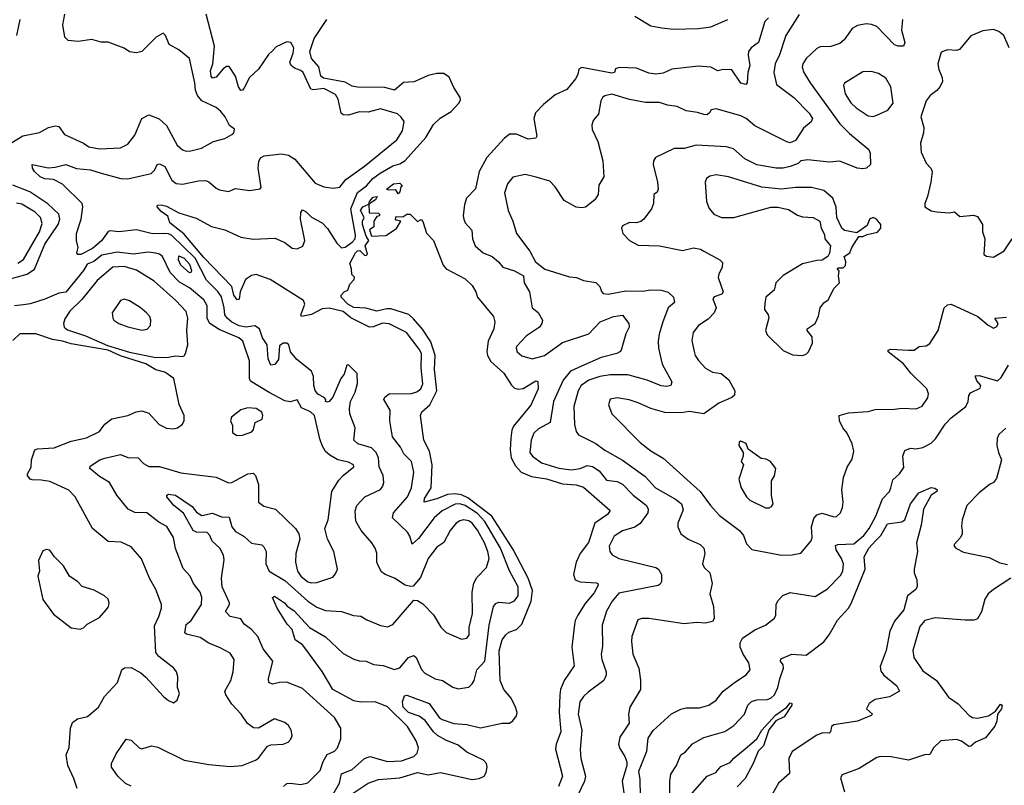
# Model space of a CAD drawing. Extents: x 2199565 to 2323334, y 894172 to 1018966.
# Tile 199 of 256: x 2252094 to 2257666, y 958302 to 962634. Entities that reach past the tile are written whole.
import ezdxf

# ---------------------------------------------------------------- set-up
doc = ezdxf.new("R2010")
doc.units = 0

msp = doc.modelspace()

# ---------------------------------------------------------------- linework, layer by layer
at = {"layer": '0CON10XD'}
for points in [[(2253587.3, 958295), (2253605, 958312.5), (2253625, 958315.5), (2253685, 958307.8), (2253725, 958315.8), (2253793.6, 958386.4), (2253812.1, 958437.9), (2253834.1, 958475.9), (2253875, 958495.7), (2253893.1, 958515), (2253911.9, 958565), (2253911.9, 958625), (2253875, 958685.7), (2253695, 958851.1), (2253605, 958886.9), (2253565, 958883.5), (2253525, 958875.4), (2253504.4, 958885), (2253500.9, 958905), (2253526.2, 959005), (2253472, 959075), (2253442, 959145), (2253405, 959184.6), (2253364.3, 959214.3), (2253345, 959244.4), (2253285, 959256.9), (2253257.9, 959285), (2253281.8, 959325), (2253281.5, 959335), (2253240.4, 959425), (2253236.7, 959475), (2253251.7, 959578.3), (2253246.2, 959605), (2253226, 959645), (2253183.7, 959683.7), (2253170.4, 959715), (2253155, 959732.3), (2253095, 959735.6), (2253074.8, 959744.8), (2253021.4, 959841.4), (2252965.9, 959885), (2252926.5, 959935), (2252925.8, 959945), (2252935, 959948.9), (2252975, 959944.7), (2253070.2, 959880.2), (2253095, 959847.3), (2253125, 959830), (2253185, 959843.1), (2253235, 959822.5), (2253279.1, 959819.1), (2253294, 959765), (2253315, 959737.7), (2253365, 959710), (2253405, 959673.5), (2253465, 959662.9), (2253475, 959651.4), (2253488.5, 959625), (2253486.6, 959555), (2253505, 959513.8), (2253595, 959460.6), (2253725, 959344.7), (2253775, 959311.1), (2253825, 959292.5), (2253915, 959285.4), (2253982.4, 959262.4), (2254025, 959259.5), (2254058.2, 959238.2), (2254135, 959207.1), (2254175, 959199.2), (2254205, 959212.5), (2254325, 959350), (2254345, 959347.5), (2254375, 959328.9), (2254436.5, 959266.5), (2254477.8, 959197.8), (2254506.8, 959166.8), (2254595, 959130), (2254625, 959134.5), (2254638.3, 959151.7), (2254638.5, 959195), (2254655.8, 959275), (2254654.7, 959395.3), (2254664.7, 959445.3), (2254680.9, 959479.1), (2254735, 959535.7), (2254751.2, 959585), (2254743.9, 959625), (2254724.8, 959675), (2254685, 959745.3), (2254653.9, 959785), (2254635, 959798.1), (2254605, 959804.1), (2254585, 959799.6), (2254563.6, 959785), (2254530.4, 959745), (2254495, 959677.1), (2254455, 959649.1), (2254404.8, 959585.2), (2254362.6, 959477.4), (2254320.3, 959429.7), (2254305, 959427.1), (2254275, 959435.6), (2254215, 959474.2), (2254162.5, 959495), (2254141.2, 959511.2), (2254125, 959542.5), (2254115.7, 959565.7), (2254115.8, 959615.8), (2254106, 959645), (2254087.5, 959675), (2254026.2, 959745), (2253996.9, 959796.9), (2253991.8, 959855), (2254001.1, 959885), (2254047.5, 959935), (2254135, 959976.9), (2254149.5, 959995), (2254155.4, 960015.4), (2254150.4, 960055), (2254127.5, 960105), (2254124.7, 960155), (2254111.1, 960185), (2254085, 960211.3), (2254008, 960235), (2253985.5, 960255.5), (2253991.4, 960325), (2253961.9, 960405), (2253959.5, 960435), (2253966, 960475), (2253993.1, 960526.9), (2254005.6, 960575.6), (2254003.2, 960633.2), (2253955, 960682), (2253945, 960680), (2253930.8, 960629.2), (2253911, 960605), (2253865, 960499.6), (2253845, 960474.4), (2253835, 960470.8), (2253823.8, 960475), (2253825.8, 960485), (2253816.7, 960496.7), (2253781.9, 960515), (2253765, 960535.7), (2253757.7, 960565), (2253756.2, 960615), (2253745, 960646.4), (2253662.6, 960712.6), (2253625.5, 960755.5), (2253616.7, 960795), (2253606, 960805), (2253585, 960803.3), (2253565, 960789.5), (2253557.7, 960712.3), (2253537.2, 960682.8), (2253515, 960680), (2253499.2, 960715), (2253493.9, 960795), (2253468.7, 960835), (2253450.9, 960885), (2253425, 960901.9), (2253375.6, 960894.4), (2253335, 960902.2), (2253293.4, 960923.4), (2253267.8, 960945), (2253254.1, 960965), (2253250.7, 961005), (2253235, 961066.6), (2253215.7, 961095.7), (2253150, 961160), (2253086.6, 961285), (2252955, 961413), (2252935, 961423.6), (2252914.5, 961425.5), (2252845, 961422.6), (2252754.6, 961445.4), (2252655, 961434.6), (2252605, 961440), (2252594.8, 961435.2), (2252555.9, 961384.1), (2252505, 961340.2), (2252438.8, 961305), (2252422, 961305), (2252417.1, 961315), (2252424.3, 961345), (2252414.6, 961385), (2252415.6, 961425), (2252442.2, 961505), (2252451.5, 961575), (2252446.9, 961595), (2252335, 961703.1), (2252285, 961730.4), (2252235, 961733.3), (2252208.6, 961745), (2252176.7, 961775), (2252165.7, 961795), (2252164, 961815), (2252255, 961796.8), (2252295, 961799.6), (2252355, 961815.9), (2252415, 961791.8), (2252495, 961785.2), (2252555.6, 961765.6), (2252665.8, 961735), (2252705.6, 961734.4), (2252838, 961765), (2252858.5, 961785), (2252872.5, 961815), (2252885, 961818.1), (2252915, 961804.4), (2252955, 961726), (2252978.3, 961708.3), (2253015, 961704.5), (2253105, 961723.5), (2253145, 961724.5), (2253165, 961717.5), (2253205, 961680.6), (2253225, 961672.7), (2253275, 961663.3), (2253315, 961679.2), (2253395, 961668.8), (2253455, 961677.5), (2253460, 961685), (2253442.8, 961795), (2253447.1, 961832.9), (2253456.7, 961853.3), (2253476.7, 961863.3), (2253575, 961876.2), (2253615, 961868.9), (2253651.1, 961845), (2253765, 961709.6), (2253815, 961689.5), (2253870.3, 961680.3), (2253905, 961687.5), (2253939.8, 961730.2), (2254045, 961806.2), (2254227.8, 961955), (2254260, 962005), (2254268.9, 962058.9), (2254253.4, 962083.4), (2254231.1, 962101.1), (2254135, 962129.3), (2254065, 962110.8), (2254015, 962113.5), (2253955, 962093.6), (2253925, 962095.7), (2253913.1, 962105), (2253896.9, 962185), (2253881.9, 962211.9), (2253815, 962246.1), (2253757.1, 962237.1), (2253741.3, 962241.3), (2253697.5, 962335), (2253685, 962347.5), (2253649.7, 962359.7), (2253630, 962375), (2253622.9, 962395), (2253640.9, 962445), (2253644.5, 962474.5), (2253628, 962505), (2253605, 962508.6), (2253545, 962480.8), (2253525, 962459.2), (2253501.8, 962438.2), (2253445, 962354.3), (2253393.4, 962306.6), (2253362.1, 962245), (2253355, 962235.6), (2253345, 962234.6), (2253332.3, 962255), (2253315, 962315.6), (2253280, 962370), (2253265, 962370), (2253245, 962356.1), (2253205, 962308.8), (2253185, 962304.2), (2253176.5, 962315), (2253173.2, 962345), (2253187.1, 962385), (2253195.7, 962485), (2253148.6, 962665)], [(2253122.8, 961907.2), (2253191.2, 961945), (2253255, 961961.9), (2253295, 961984.2), (2253305.6, 961995), (2253310, 962015), (2253281.2, 962035), (2253256.2, 962085), (2253232.5, 962115), (2253205, 962137.1), (2253125, 962175.4), (2253100, 962205), (2253087.8, 962235), (2253085, 962276.7), (2253053.8, 962415), (2252995, 962464.4), (2252940, 962495), (2252918, 962545), (2252905, 962558), (2252866.2, 962535), (2252785.8, 962455), (2252755, 962446.2), (2252715, 962453.2), (2252685, 962472.9), (2252595, 962508.1), (2252555, 962508.1), (2252501.7, 962521.7), (2252425, 962511.5), (2252367.5, 962517.5), (2252349.2, 962535), (2252338.2, 962605), (2252348.2, 962665)], [(2256505.4, 962664.6), (2256429.1, 962545), (2256394.6, 962435), (2256369.6, 962385), (2256361.2, 962335), (2256377.8, 962267.8), (2256474.5, 962195), (2256562.5, 962105), (2256580, 962075), (2256573.2, 962056.8), (2256529.2, 962020.8), (2256485, 961950.8), (2256455, 961938), (2256435, 961943.9), (2256253.9, 962033.9), (2256205, 962074.6), (2256175, 962090.4), (2256035, 962130.4), (2256006.7, 962125), (2255998.3, 962108.3), (2255985, 962096), (2255965, 962097.5), (2255929.4, 962109.4), (2255865, 962117.9), (2255815, 962144.2), (2255760.6, 962150.6), (2255715, 962165.4), (2255635, 962165.6), (2255545, 962182.9), (2255445, 962212.5), (2255405.7, 962204.3), (2255392.5, 962195), (2255382.5, 962175), (2255370, 962100), (2255340, 962065), (2255331.7, 962038.3), (2255333.7, 962013.7), (2255365.3, 961945.3), (2255393.5, 961835), (2255400, 961745), (2255371.1, 961698.9), (2255368.2, 961645), (2255348.9, 961615), (2255296.9, 961573.1), (2255275, 961569.2), (2255243.6, 961573.6), (2255175, 961611.4), (2255125, 961688), (2255095, 961721.4), (2255016.2, 961743.8), (2254955, 961759.2), (2254885, 961744), (2254853.6, 961706.4), (2254837.5, 961655), (2254857.5, 961555), (2254883.8, 961495), (2254905, 961423.8), (2254981.8, 961325), (2255012.3, 961265), (2255065, 961222.3), (2255205, 961180.4), (2255245, 961175.6), (2255285, 961158.6), (2255355, 961148), (2255376.7, 961125), (2255386.1, 961096.1), (2255395.9, 961085.9), (2255425, 961081.1), (2255525, 961100.4), (2255621.4, 961098.6), (2255664.1, 961105.9), (2255725, 961104.1), (2255763.2, 961093.2), (2255794.5, 961065), (2255799.5, 961035), (2255763.6, 961005), (2255734.5, 960924.5), (2255712.5, 960855), (2255706.9, 960815), (2255709.6, 960775), (2255730, 960685), (2255784.3, 960585), (2255778.8, 960565), (2255755, 960558.8), (2255725, 960563.4), (2255645.5, 960595.5), (2255535, 960625.9), (2255435.9, 960625.9), (2255376.2, 960615), (2255314.4, 960595.6), (2255272.1, 960565), (2255255.4, 960535), (2255230.8, 960445), (2255233.9, 960343.9), (2255243.3, 960305), (2255255.5, 960285.5), (2255355, 960236), (2255405, 960198.9), (2255505, 960141.6), (2255631.4, 960051.4), (2255655.6, 960025.6), (2255692.5, 959985), (2255805, 959921.2), (2255839.5, 959895), (2255848, 959862), (2255818.6, 959785), (2255819.2, 959765), (2255835.5, 959725.5), (2255878, 959695), (2255945.3, 959665.3), (2255966.7, 959645), (2255972.2, 959615), (2255958.6, 959555), (2255967.5, 959535), (2256000.5, 959505), (2256012.5, 959445), (2256000.6, 959385), (2256020, 959315), (2256024, 959246), (2256015, 959230), (2255975, 959220), (2255925, 959224.3), (2255855, 959215.8), (2255655, 959247.1), (2255615, 959246.5), (2255592.1, 959237.9), (2255557.5, 959145), (2255556.6, 959116.6), (2255564.4, 959045), (2255598.5, 958965), (2255608, 958898), (2255607.1, 958845), (2255546.2, 958745), (2255538.8, 958705), (2255544, 958655), (2255490.6, 958575), (2255483.3, 958535), (2255490.2, 958510.2), (2255519.2, 958465), (2255530, 958435), (2255530, 958415), (2255504.4, 958325), (2255515, 958247.5)], [(2252094.5, 962635), (2252075.6, 962544.4)], [(2254159.9, 962250.1), (2254005, 962252), (2253975, 962259), (2253935, 962280.5), (2253813.9, 962303.9), (2253798.5, 962315), (2253787.6, 962367.6), (2253745.4, 962415), (2253734.9, 962455), (2253761, 962529), (2253831.6, 962635)], [(2256332.7, 962645), (2256310.5, 962625), (2256275.6, 962505), (2256234, 962475), (2256219.2, 962455), (2256215.9, 962434.1), (2256225.7, 962375), (2256215.7, 962335), (2256211.9, 962278.1), (2256203.1, 962266.9), (2256175, 962275.4), (2256125, 962351.1), (2256075, 962352.7), (2256044.5, 962344.5), (2256005, 962365.4), (2255935, 962371.9), (2255785, 962354.6), (2255735, 962331.7), (2255695, 962326.7), (2255655, 962332), (2255585, 962360.8), (2255485.8, 962364.2), (2255465, 962356.7), (2255460, 962335), (2255445, 962331.2), (2255275.3, 962364.7), (2255257.5, 962355), (2255252.1, 962325), (2255239.8, 962300.2), (2255190.7, 962239.3), (2255125, 962210), (2255057.5, 962155), (2255012.6, 962107.4), (2255004.5, 962075.5), (2255021.2, 961975), (2255015, 961963.3), (2254972.1, 961957.9), (2254905, 961986.9), (2254865, 961986.4), (2254835, 961962.5), (2254738.2, 961855), (2254695, 961775.7), (2254673.4, 961676.6), (2254622.9, 961625), (2254610.9, 961589.1), (2254603.1, 961525), (2254606.9, 961505), (2254615.8, 961485), (2254653, 961443), (2254656.7, 961395), (2254671.9, 961355), (2254716, 961315), (2254766.9, 961295), (2254804, 961265), (2254827.5, 961235), (2254895, 961213.3), (2254944.7, 961184.7), (2254948.8, 961145), (2254979.2, 961095), (2254994.3, 961005), (2255028.6, 960978.6), (2255052.5, 960935), (2255049.2, 960915), (2255035.8, 960895), (2254962, 960845), (2254906, 960785), (2254902.9, 960775), (2254909.4, 960755), (2254935, 960733.3), (2254995, 960716.2), (2255064.2, 960735), (2255165, 960808.2), (2255315, 960857.1), (2255379.2, 960925), (2255455, 960955.4), (2255505, 960962.9), (2255540.8, 960915), (2255542.5, 960895), (2255523.6, 960856.4), (2255498, 960765), (2255490, 960755), (2255473.3, 960745), (2255385, 960724), (2255273.8, 960675), (2255211.2, 960645), (2255170.4, 960595), (2255114.6, 960475), (2255095.5, 960355), (2255030.6, 960319.4), (2255004.2, 960295.8), (2254988.7, 960255), (2254981.1, 960185), (2254996.2, 960165), (2255047.5, 960127.5), (2255145, 960096.5), (2255215, 960086.6), (2255265.2, 960094.8), (2255305, 960112.3), (2255335, 960106.6), (2255372.6, 960082.6), (2255415, 960028.9), (2255475, 960022.1), (2255505, 960006.2), (2255565, 959943.9), (2255640.5, 959885), (2255651.5, 959865), (2255648.1, 959845), (2255606.2, 959783.8), (2255575, 959762.9), (2255505, 959741.8), (2255458.7, 959711.3), (2255430, 959655), (2255433.3, 959625), (2255446.2, 959606.2), (2255485.4, 959585.4), (2255695, 959534.4), (2255710, 959525), (2255726.9, 959495), (2255725.8, 959455.8), (2255719.3, 959440.7), (2255707, 959433), (2255485, 959389.1), (2255446.1, 959345), (2255415, 959288.6), (2255390.8, 959209.2), (2255392.2, 959087.8), (2255384.6, 959045), (2255388.5, 959015), (2255413.1, 958945), (2255413.2, 958925), (2255399.1, 958895), (2255310.5, 958829.5), (2255284.5, 958805), (2255264.6, 958775), (2255255.4, 958705), (2255275.4, 958615), (2255265.4, 958505), (2255269.6, 958455), (2255295.5, 958355), (2255290, 958325), (2255247.5, 958235)], [(2257090.4, 962635), (2257084, 962575), (2257103.5, 962505), (2257095, 962484.3), (2257066, 962484), (2257045, 962492.7), (2256945, 962596.1), (2256915, 962607.9), (2256885, 962611.1), (2256835, 962602.2), (2256805, 962584.3), (2256759.4, 962520.6), (2256735, 962498.9), (2256685, 962482.5), (2256625, 962481.8), (2256605, 962471.1), (2256544.5, 962415), (2256526.5, 962385), (2256522.9, 962365), (2256532.3, 962335), (2256567.3, 962277.3), (2256735.9, 962045), (2256790.7, 961990.7), (2256899.7, 961899.7), (2256907, 961877), (2256910, 961815), (2256886.7, 961795), (2256865, 961790), (2256833.6, 961793.6), (2256735, 961834.6), (2256675, 961827.8), (2256555, 961840.9), (2256514.2, 961835.8), (2256500, 961820), (2256455.3, 961804.7), (2256415, 961794.7), (2256375.2, 961795.2), (2256265, 961813.1), (2256197.8, 961847.8), (2256132.9, 961902.9), (2256094.6, 961915.4), (2255922.5, 961925), (2255855, 961906.4), (2255797.5, 961905), (2255692.5, 961855), (2255681.2, 961835), (2255678.8, 961815), (2255704, 961715), (2255708, 961675), (2255701.7, 961658.3), (2255683.3, 961645), (2255680, 961595), (2255670, 961565), (2255626.7, 961505), (2255608.3, 961491.7), (2255585, 961485.8), (2255545, 961487.5), (2255505, 961468.8), (2255500, 961455), (2255507.5, 961425), (2255544.6, 961384.6), (2255595, 961358.6), (2255715, 961355.8), (2255845, 961329.2), (2255907, 961343), (2255946.3, 961336.3), (2255966.2, 961325), (2256055.5, 961275.5), (2256071.2, 961261.2), (2256070, 961235), (2256050, 961195), (2256047.5, 961175), (2256074.3, 961095), (2256067.9, 961082.1), (2256025, 961065.7), (2256017.5, 961055), (2256035.6, 961005), (2256024.4, 960975), (2255990.2, 960939.8), (2255935, 960904.2), (2255904.5, 960865.5), (2255898.8, 960818.8), (2255909.2, 960765), (2255917.1, 960735), (2255935, 960706), (2255975, 960662.5), (2256015, 960640), (2256063, 960633), (2256107, 960597), (2256142, 960535), (2256140, 960510), (2256125, 960496.2), (2256050, 960465), (2255965, 960404.4), (2255885, 960417.5), (2255835, 960410.9), (2255745, 960411.5), (2255665, 960434.6), (2255595, 960467.3), (2255543, 960483), (2255475, 960495.5), (2255435, 960488), (2255427.1, 960455), (2255446, 960405), (2255605, 960243.1), (2255665, 960195.6), (2255735, 960153.1), (2255945.3, 959965.3), (2256004.4, 959885), (2256055, 959830), (2256168.5, 959745), (2256190, 959715), (2256207.9, 959667.9), (2256237, 959637), (2256405, 959605.5), (2256465, 959605.7), (2256515, 959615.7), (2256573.1, 959685), (2256578.2, 959705), (2256574.7, 959765.3), (2256588.3, 959811.7), (2256605, 959833.1), (2256635, 959841.4), (2256695, 959822.9), (2256715, 959822.5), (2256738.8, 959845), (2256751.2, 959875), (2256754.2, 959905), (2256747.5, 959975), (2256755.7, 960045), (2256777.5, 960102.5), (2256805, 960147.5), (2256813.9, 960193.9), (2256806.2, 960235), (2256777.5, 960295), (2256752.9, 960325), (2256732.9, 960365), (2256732.5, 960395), (2256785, 960410), (2256895, 960418.5), (2256935, 960428.5), (2257045, 960430.6), (2257087, 960437), (2257167.4, 960432.6), (2257201.7, 960448.3), (2257234.2, 960495.8), (2257238.3, 960518.3), (2257228.8, 960545), (2257137.5, 960635), (2257095, 960687.5), (2257008.9, 960755), (2257009.2, 960765), (2257025, 960769.4), (2257124.7, 960764.7), (2257155.4, 960764.6), (2257185, 960786), (2257225, 960788.8), (2257245, 960802.5), (2257291.2, 960875), (2257325.9, 961004.1), (2257345, 961022), (2257365, 961024), (2257517.5, 960955), (2257575, 960906), (2257605, 960890), (2257625, 960898), (2257632.5, 960915), (2257613.3, 960945), (2257679.6, 960950.4)], [(2255574.4, 962654.4), (2255665, 962600), (2255728.3, 962588.3), (2255795, 962581.2), (2255935, 962584.2), (2256005, 962593.8), (2256102.1, 962635)], [(2257693.6, 962475), (2257664.6, 962544.6), (2257635, 962568.6), (2257605, 962579.4), (2257545, 962571.9), (2257477.2, 962542.8), (2257413.3, 962465), (2257395, 962460.6), (2257345, 962464.3), (2257309.7, 962450.3), (2257290, 962385), (2257295, 962353.3), (2257315, 962306.7), (2257317.1, 962285), (2257303.2, 962256.8), (2257285, 962234.3), (2257246, 962205), (2257223.8, 962175), (2257193.8, 962085), (2257210.6, 962025), (2257208.9, 961995), (2257191.4, 961935), (2257195.7, 961885), (2257223.6, 961823.6), (2257251.2, 961795), (2257258, 961775), (2257251.4, 961715), (2257232.5, 961635), (2257216.2, 961595), (2257217.5, 961575), (2257252.5, 961552.5), (2257283.6, 961546.4), (2257355, 961542), (2257385, 961547.5), (2257415, 961520), (2257492, 961528), (2257515, 961520), (2257543.3, 961475), (2257543.9, 961433.9), (2257556.7, 961395), (2257550, 961305), (2257565, 961296), (2257605, 961290), (2257665, 961327.5), (2257710, 961395)], [(2253868.3, 958251.7), (2253903.8, 958315), (2253915, 958366.7), (2253975, 958392.2), (2254045, 958454.6), (2254075, 958464.7), (2254175, 958437), (2254255, 958441.1), (2254324.3, 958465), (2254342.9, 958485), (2254350, 958515), (2254338.5, 958555), (2254288.4, 958635), (2254175, 958745.6), (2254105, 958774.8), (2254025, 958773.4), (2253985, 958780.3), (2253866.1, 958845), (2253805.6, 958945.6), (2253713.4, 959073.4), (2253695, 959097.8), (2253652.9, 959125), (2253635, 959183.8), (2253607.5, 959215), (2253550, 959305), (2253524.5, 959365), (2253535, 959372.9), (2253592.9, 959335), (2253606.8, 959316.8), (2253645, 959290.9), (2253734.6, 959195), (2253825, 959143.1), (2253925, 959048.5), (2253985, 959016.2), (2254015, 959006.2), (2254055, 959004), (2254096.4, 958986.4), (2254151, 958981), (2254215, 958958.2), (2254245, 958966.7), (2254295, 959025.5), (2254325, 959036.5), (2254337.5, 959025), (2254367.4, 958957.4), (2254386.7, 958936.7), (2254445, 958905.8), (2254486.2, 958895), (2254545, 958856.9), (2254575, 958848.6), (2254598.6, 958851.4), (2254635, 958857.5), (2254653.7, 958876.3), (2254665.6, 958895), (2254680.5, 958955), (2254726, 959005), (2254751.7, 959208.3), (2254776.2, 959315), (2254788.9, 959331.1), (2254805, 959338.8), (2254865, 959333.8), (2254895, 959347.1), (2254915.3, 959375), (2254915.2, 959425.2), (2254866.2, 959516.2), (2254814.1, 959645), (2254726.7, 959795), (2254685, 959839.6), (2254615, 959886.1), (2254585, 959895.8), (2254557.7, 959892.3), (2254485.4, 959855), (2254440.4, 959815), (2254350.6, 959699.4), (2254315, 959666.2), (2254301.6, 959711.6), (2254287.8, 959735), (2254203.1, 959815), (2254209.4, 959845), (2254289.2, 959935), (2254310.7, 959985), (2254324.6, 960075), (2254311.5, 960135), (2254267.7, 960177.7), (2254248.2, 960215), (2254203.6, 960275), (2254188.5, 960365), (2254189.6, 960425), (2254155.5, 960485), (2254160.4, 960499.6), (2254185, 960517.1), (2254311, 960519), (2254341.5, 960528.5), (2254363.9, 960546.1), (2254374.7, 960575), (2254366.1, 960665), (2254367.1, 960745), (2254355, 960770.5), (2254282.7, 960865), (2254185, 960914), (2254146.7, 960916.7), (2254095, 960896), (2254074.1, 960894.1), (2253967.8, 960947.8), (2253925, 960983.7), (2253845, 961003), (2253805, 960998.1), (2253745, 960965.5), (2253688.8, 960955), (2253684.8, 960965), (2253708.1, 961025), (2253699.1, 961045), (2253510.6, 961165), (2253431.9, 961191.9), (2253405, 961187), (2253372.3, 961165), (2253341.1, 961095), (2253335.9, 961054.1), (2253325, 961050), (2253305.9, 961075), (2253295.2, 961125.2), (2253135, 961289), (2253022.8, 961422.8), (2252989.5, 961449.5), (2252942.9, 961485), (2252932.3, 961522.3), (2252895, 961549.4), (2252872, 961575), (2252874.4, 961585.6), (2252895, 961586.4), (2252925, 961579.5), (2252995, 961541.5), (2253091.6, 961511.6), (2253179.4, 961465), (2253255, 961444.8), (2253345.4, 961404.6), (2253415, 961392.9), (2253537.4, 961397.4), (2253595, 961372.9), (2253635, 961341.9), (2253665, 961338.6), (2253696, 961354), (2253706.9, 961385), (2253683.6, 961505), (2253685.5, 961544.5), (2253695, 961558), (2253715, 961547.3), (2253745, 961517.5), (2253805, 961484.2), (2253835, 961452.5), (2253889.1, 961369.1), (2253915, 961343.1), (2253935, 961346.9), (2253974.9, 961375.1), (2253991.7, 961395), (2253994.2, 961415), (2253967.6, 961565), (2254005, 961656.5), (2254057.1, 961695), (2254092.9, 961735), (2254133.3, 961766.7), (2254205, 961807.5), (2254245, 961818.1), (2254275, 961837.2), (2254392.9, 961967.1), (2254435, 962041.1), (2254473.5, 962076.5), (2254535, 962114.5), (2254580.5, 962165), (2254588.2, 962181.8), (2254587.1, 962195), (2254551.2, 962251.2), (2254525, 962310), (2254495, 962330.6), (2254455, 962329.8), (2254405, 962319), (2254326.4, 962283.6), (2254265, 962279), (2254215, 962236.1), (2254159.9, 962250.1)], [(2256925, 962086.4), (2256945, 962093.5), (2257006.8, 962123.2), (2257037.7, 962162.3), (2257024.1, 962254.1), (2256995, 962303.8), (2256955, 962330), (2256915, 962340.8), (2256865, 962340), (2256761.2, 962275), (2256756.2, 962263.8), (2256765.6, 962215), (2256797.3, 962165), (2256827.1, 962135), (2256895, 962090.5), (2256925, 962086.4)], [(2252044, 961936), (2252111.8, 961978.2), (2252205, 961995.6), (2252256.2, 962025), (2252295, 962034.4), (2252315, 962030), (2252348, 961985), (2252455, 961935.6), (2252485.4, 961915.4), (2252545, 961903.3), (2252665, 961908.6), (2252705, 961930.8), (2252745, 961982), (2252784.7, 962075.3), (2252825, 962095.6), (2252883.1, 962073.1), (2252925.3, 962035.3), (2252984.2, 961924.2), (2253015, 961897.5), (2253035, 961890.4), (2253062.4, 961892.4), (2253122.8, 961907.2)], [(2256525, 960734.3), (2256545, 960742), (2256557.5, 960755), (2256580, 960805), (2256579.5, 960839.5), (2256551.2, 960875), (2256550, 960885), (2256596, 960915), (2256613.9, 960956.1), (2256623.8, 961005), (2256645, 961032), (2256670.3, 961049.7), (2256704, 961115), (2256733.3, 961145), (2256727.5, 961185), (2256731.7, 961211.7), (2256722.5, 961225), (2256725, 961230), (2256755, 961230), (2256767, 961243), (2256770, 961265), (2256760, 961295), (2256792.5, 961315), (2256803.3, 961345), (2256842.5, 961407.5), (2256865, 961407.5), (2256890.7, 961419.3), (2256948.3, 961431.7), (2256967.5, 961455), (2256966.7, 961475), (2256943.3, 961505), (2256924.2, 961515.8), (2256903.3, 961505), (2256889.3, 961470.7), (2256831.7, 961428.3), (2256761.2, 961441.2), (2256746.2, 961455), (2256718.8, 961515), (2256714.2, 961574.2), (2256695.6, 961625), (2256645, 961668.5), (2256575, 961684.7), (2256485, 961685.3), (2256405, 961676.5), (2256295, 961686.1), (2256105, 961745.4), (2256035, 961757.1), (2256000.2, 961749.8), (2255980.8, 961735), (2255973.1, 961715), (2255981.8, 961605), (2255996.8, 961566.8), (2256022.5, 961535), (2256065, 961514.4), (2256135, 961514.4), (2256345, 961572.9), (2256385, 961572.9), (2256445, 961560.8), (2256495, 961529.2), (2256525, 961519.2), (2256585, 961516), (2256622.5, 961495), (2256630, 961455), (2256649.3, 961419.3), (2256650, 961395), (2256682.5, 961355), (2256676.4, 961313.6), (2256667.5, 961295), (2256636.1, 961273.9), (2256605, 961272.5), (2256525, 961254), (2256415, 961187.5), (2256374.2, 961145.8), (2256363.3, 961105), (2256316.2, 961065), (2256311.4, 961031.4), (2256309.4, 960995), (2256330, 960965), (2256333, 960947), (2256314.2, 960875), (2256325, 960851.2), (2256415, 960762), (2256467.3, 960737.3), (2256525, 960734.3)], [(2252026.5, 961165), (2252135.8, 961194.2), (2252176.5, 961223.5), (2252235, 961363.8), (2252310.8, 961475), (2252320, 961505), (2252315.4, 961535), (2252253.2, 961593.2), (2252150.6, 961660.6), (2252055, 961698.8)], [(2254235, 961650), (2254221.7, 961671.7), (2254185, 961670), (2254170, 961675), (2254210, 961705), (2254245, 961710), (2254260, 961695), (2254251.7, 961688.3), (2254245, 961660), (2254235, 961650)], [(2253975.7, 958255), (2254065.4, 958314.6), (2254125, 958336.2), (2254245, 958344), (2254345, 958374.4), (2254405, 958361.2), (2254475, 958375.3), (2254655, 958335.9), (2254695, 958340.7), (2254721.8, 958355), (2254734.1, 958375), (2254740.2, 958405), (2254735.3, 958425), (2254718.7, 958445), (2254625, 958490.6), (2254575, 958530.4), (2254505, 958557.8), (2254457.5, 958585), (2254435.4, 958605), (2254389.4, 958669.4), (2254355, 958694), (2254293.8, 958715), (2254264.6, 958745), (2254260, 958775), (2254271.4, 958808.6), (2254285, 958811.9), (2254411.5, 958765), (2254467, 958687), (2254485, 958674.6), (2254551.6, 958651.6), (2254625, 958646.6), (2254702, 958628), (2254825, 958654.3), (2254865, 958654.2), (2254885, 958667.5), (2254906.1, 958695), (2254909.4, 958715), (2254900.5, 958745), (2254875, 958795.3), (2254834.5, 958844.5), (2254812.7, 958895), (2254806.7, 959063.3), (2254824.8, 959125), (2254845, 959154.5), (2254861.9, 959168.1), (2254905, 959183.8), (2254935, 959214.6), (2254989.4, 959345), (2254996.2, 959405), (2254971.1, 959475), (2254887.5, 959637.5), (2254816.3, 959746.3), (2254765.6, 959825.6), (2254629.5, 959929.5), (2254595, 959946.8), (2254558.2, 959951.8), (2254515, 959948.5), (2254455, 959923.3), (2254383.8, 959905), (2254385.6, 959925), (2254422.8, 959985), (2254427.7, 960115), (2254413, 960193), (2254381.8, 960255), (2254361.5, 960395), (2254370, 960415), (2254414.8, 960455), (2254454.8, 960535), (2254442.3, 960655), (2254444.5, 960735), (2254421, 960811), (2254373.1, 960883.1), (2254322.8, 960942.8), (2254297, 960967), (2254195, 960998.9), (2254170.9, 960999.1), (2254115, 960985.8), (2254052, 961002), (2253985, 961006.9), (2253950, 961025), (2253913.8, 961065), (2253912.5, 961075), (2253930, 961095), (2253950, 961105), (2253961.7, 961138.3), (2253987.5, 961165), (2253988.3, 961178.3), (2253973, 961193), (2253972.5, 961225), (2253962.5, 961255), (2253993.3, 961315), (2254005, 961327.3), (2254018.8, 961328.8), (2254045, 961302.5), (2254055, 961300), (2254061.7, 961308.3), (2254049.2, 961355), (2254070, 961385), (2254055, 961410), (2254033.6, 961476.4), (2254034.3, 961495), (2254043.8, 961515), (2254023.3, 961555), (2254035, 961575.7), (2254070, 961590), (2254073.3, 961605), (2254095, 961630), (2254117.5, 961635), (2254107.5, 961615), (2254070, 961590), (2254071.7, 961541.7), (2254125, 961540), (2254130, 961535), (2254130, 961525), (2254115, 961520), (2254097.5, 961495), (2254097.5, 961462.5), (2254073.3, 961445), (2254085, 961410), (2254165, 961413.3), (2254226.1, 961453.9), (2254250, 961495), (2254225, 961500), (2254220, 961505), (2254225, 961520), (2254261.7, 961518.3), (2254285, 961533.3), (2254303.6, 961533.6), (2254325, 961513.3), (2254345, 961493.3), (2254365, 961503.8), (2254375, 961493.3), (2254396.4, 961426.4), (2254436.2, 961385), (2254490, 961245), (2254507.5, 961225), (2254615, 961168.6), (2254655, 961130), (2254675.8, 961095), (2254684.6, 961064.6), (2254776.2, 960955), (2254782, 960925), (2254778.1, 960885), (2254745.4, 960814.6), (2254738, 960758), (2254741.8, 960735), (2254760.3, 960700.3), (2254834.1, 960635), (2254876.8, 960566.8), (2254895, 960550), (2254915, 960544), (2254942.7, 960547.3), (2255015, 960591.2), (2255026.7, 960586.7), (2255027.5, 960545), (2254986.2, 960453.8), (2254889.1, 960335), (2254878.8, 960311.2), (2254873.3, 960266.7), (2254870.5, 960200.5), (2254875.8, 960155), (2254899.2, 960109.2), (2254932.2, 960075), (2254990.7, 960050.7), (2255075, 960036.8), (2255165, 960009), (2255242.3, 960002.3), (2255285, 959988.7), (2255435, 959857.5), (2255420.6, 959835), (2255349.4, 959785), (2255312.9, 959677.1), (2255265, 959614.4), (2255242.7, 959565), (2255229, 959495), (2255237.1, 959465), (2255265, 959453.5), (2255357.6, 959447.6), (2255366, 959445), (2255367.1, 959435), (2255345, 959390.6), (2255295, 959330.5), (2255252.7, 959265), (2255236.9, 959235), (2255233.3, 959213.3), (2255218.2, 959085), (2255231.7, 958978.3), (2255175.9, 958895), (2255155.3, 958845), (2255150.2, 958815), (2255147.8, 958715), (2255157.3, 958605), (2255130.6, 958535), (2255126.7, 958506.7), (2255166.6, 958355), (2255142.4, 958295)], [(2252083, 961257), (2252115, 961277.7), (2252205, 961433.8), (2252221.2, 961481.2), (2252211.5, 961515), (2252180.6, 961545), (2252105, 961591.2), (2252075, 961597.1)], [(2252725, 958297.3), (2252692, 958312), (2252649.4, 958355), (2252613.8, 958405), (2252613.3, 958425), (2252639.1, 958480.9), (2252696.1, 958563.9), (2252725, 958558.8), (2252770, 958515), (2252785, 958508), (2252840, 958525), (2252875, 958518.1), (2253025, 958445.6), (2253165, 958420), (2253285, 958408.6), (2253352.5, 958415), (2253427.5, 958445), (2253445, 958456.2), (2253495.4, 958524.6), (2253515, 958532.2), (2253585, 958534.4), (2253613, 958547), (2253627.3, 958562.7), (2253636, 958585), (2253630.8, 958615), (2253615, 958641.2), (2253595, 958657.5), (2253535, 958678.8), (2253445, 958625.8), (2253416.8, 958626.8), (2253382.2, 958652.2), (2253347.1, 958705), (2253295, 958762.5), (2253260.9, 958815), (2253254.4, 958835), (2253287.8, 958895), (2253301.4, 958945), (2253308, 959015), (2253285, 959050), (2253228.8, 959081.2), (2253165, 959107.1), (2253115, 959138.5), (2253037.5, 959157.5), (2253028.6, 959165), (2253035, 959211.5), (2253064.6, 959235), (2253122.9, 959325), (2253123.9, 959365), (2253114.6, 959395), (2253076.5, 959445), (2253058.6, 959485), (2253019.3, 959529.3), (2252975, 959643.3), (2252963.5, 959705), (2252926.9, 959766.9), (2252880.7, 959790.7), (2252813.8, 959843.8), (2252745.4, 959845.4), (2252707.5, 959865), (2252644, 959945), (2252601.4, 960015), (2252545, 960049.6), (2252490, 960095), (2252492.6, 960107.4), (2252546.5, 960143.5), (2252575, 960154.1), (2252664.3, 960174.3), (2252705, 960157.1), (2252765, 960154.5), (2252795, 960123.3), (2252825, 960106.7), (2252885, 960106.5), (2253005, 960070), (2253205, 960045.6), (2253275, 960014.5), (2253295, 960016.4), (2253385, 960065.3), (2253415, 960068.9), (2253427.8, 960055), (2253445.6, 960005), (2253444.4, 959904.4), (2253475, 959881.4), (2253540.8, 959865), (2253655, 959756), (2253674.3, 959725), (2253679.4, 959695), (2253656.7, 959615), (2253655.4, 959565), (2253665.3, 959515), (2253685, 959486.1), (2253725, 959454.1), (2253745, 959447.8), (2253775, 959449.4), (2253865, 959481.1), (2253881.7, 959498.3), (2253893.1, 959525), (2253871.5, 959625), (2253835.7, 959695), (2253820.8, 959755), (2253839.6, 959805), (2253860.8, 959965), (2253900.8, 960029.2), (2253924.1, 960055.9), (2253985, 960103.8), (2253983.3, 960115), (2253955, 960130.6), (2253895, 960144.5), (2253849.6, 960169.6), (2253825, 960191.1), (2253805.5, 960225), (2253793, 960263), (2253762.7, 960395), (2253740, 960415), (2253688.6, 960438.6), (2253665, 960484.3), (2253625, 960472), (2253595, 960478.5), (2253505.4, 960525), (2253399.9, 960589.9), (2253394.1, 960605), (2253394, 960705), (2253366.4, 960786.4), (2253356.8, 960815), (2253334.4, 960834.4), (2253222.2, 960882.2), (2253170.6, 960915), (2253154.7, 960944.7), (2253153.9, 961015), (2253135, 961049.7), (2253055, 961116.8), (2252998.8, 961148.8), (2252945.6, 961205), (2252901.5, 961295), (2252885, 961308.3), (2252865, 961314.1), (2252820.9, 961319.1), (2252738, 961308), (2252645, 961319), (2252557.6, 961302.4), (2252513.1, 961266.9), (2252475, 961250.4), (2252455.3, 961214.7), (2252355, 961092.5), (2252315, 961086.2), (2252236.6, 961053.4), (2252153.4, 961026.6), (2252115, 961020.7), (2252065, 961014.7)], [(2253055, 961202.5), (2253005.5, 961245), (2252992.2, 961275), (2252995, 961298.5), (2253025, 961285.3), (2253055, 961250.5), (2253065.3, 961214.7), (2253064.2, 961205.8), (2253055, 961202.5)], [(2252865, 960723.9), (2252935, 960724.6), (2252975, 960732.5), (2253015, 960729.2), (2253025, 960732.5), (2253031.4, 960745), (2253045.4, 960795), (2253039.3, 960875), (2253045.9, 960945), (2253035, 960982.5), (2252977.5, 961045), (2252855, 961155.6), (2252755, 961217.9), (2252685, 961237.5), (2252621.1, 961235), (2252531.9, 961158.1), (2252445, 961050.9), (2252377.1, 960985), (2252348.8, 960941.2), (2252340.6, 960915), (2252345.6, 960895), (2252365, 960880), (2252466, 960845), (2252591.2, 960791.2), (2252715, 960754.2), (2252865, 960723.9)], [(2252785, 960878.6), (2252815, 960883.8), (2252833.8, 960905), (2252836.2, 960935), (2252830, 960955), (2252812, 960975), (2252775, 961006.7), (2252715, 961044.3), (2252685, 961052.5), (2252663.8, 961045), (2252617.5, 960975), (2252620, 960945), (2252626.7, 960935), (2252653.8, 960915), (2252705, 960896.7), (2252785, 960878.6)], [(2252418.1, 958285), (2252400.9, 958340.9), (2252365.6, 958415), (2252355.7, 958475), (2252374.4, 958515.6), (2252380.5, 958625), (2252392.2, 958657.8), (2252421.3, 958678.7), (2252477.4, 958692.6), (2252540, 958745), (2252572.9, 958805), (2252647.3, 958885), (2252672.5, 958955), (2252686.4, 958966.4), (2252725, 958968.8), (2252778.8, 958938.8), (2252807.5, 958915), (2252908, 958805), (2252935, 958782.5), (2252965, 958770), (2252985.8, 958784.2), (2252998, 958822), (2252986, 958855), (2252987.7, 958917.7), (2252981.2, 958945), (2252966.2, 958965), (2252880.7, 959030.7), (2252864.3, 959054.3), (2252857.3, 959205), (2252881.7, 959258.3), (2252896.5, 959305), (2252896.5, 959325), (2252865, 959410), (2252828.8, 959475), (2252783.4, 959583.4), (2252725, 959652.5), (2252667.9, 959677.9), (2252595, 959682.5), (2252506.2, 959755), (2252407.3, 959935), (2252372.3, 959972.3), (2252265, 960022.4), (2252215, 960029.5), (2252165, 960030), (2252153.3, 960035), (2252137.5, 960055), (2252137.5, 960065), (2252158.3, 960101.7), (2252160, 960145), (2252179.5, 960200.5), (2252195, 960206.7), (2252288.7, 960211.3), (2252385, 960250), (2252472, 960268), (2252546.2, 960305), (2252575.6, 960345), (2252615, 960375.7), (2252705, 960395.6), (2252753.7, 960416.3), (2252785, 960421.5), (2252825, 960408.1), (2252883.1, 960343.1), (2252923.7, 960323.7), (2252965, 960318.6), (2252986.7, 960325), (2253014.3, 960345.7), (2253024.2, 960365.8), (2253024.3, 960395), (2252996.4, 960456.4), (2252966.7, 960605), (2252915, 960639.6), (2252865, 960653.9), (2252807.1, 960687.1), (2252742.3, 960707.7), (2252665, 960732.9), (2252594.3, 960764.3), (2252385, 960800), (2252336, 960816), (2252280, 960825), (2252185, 960856.4), (2252095, 960856.2), (2252055, 960818.6)], [(2255607.9, 958242.1), (2255605.5, 958335), (2255597.3, 958382.7), (2255643.1, 958495), (2255650.7, 958569.3), (2255678.1, 958611.9), (2255783.6, 958706.4), (2255835, 958733.8), (2255865, 958740.8), (2255941.3, 958741.3), (2255994, 958755), (2256035, 958784.3), (2256075.7, 958835), (2256145, 958887.1), (2256205, 958927.5), (2256228, 958955), (2256220, 958995), (2256188.9, 959045), (2256172.2, 959085), (2256171.3, 959108.7), (2256184, 959135), (2256255, 959182.5), (2256315, 959208), (2256365, 959248.8), (2256374.2, 959265.8), (2256374.4, 959325), (2256385, 959346.2), (2256413.6, 959376.4), (2256455, 959392.9), (2256595, 959370.6), (2256665, 959414.2), (2256739.5, 959490.5), (2256752.2, 959515), (2256756.2, 959555), (2256745.3, 959585), (2256714.7, 959635), (2256711.5, 959658.5), (2256724.1, 959665.9), (2256815, 959669.2), (2256872, 959715), (2256901.6, 959755), (2256940, 959825), (2256976.6, 959923.4), (2257017.5, 959965), (2257024.3, 959985), (2257035, 960031.2), (2257074, 960065), (2257098.7, 960101.3), (2257091.4, 960165), (2257103, 960197), (2257135, 960210), (2257166.4, 960206.4), (2257205, 960213.8), (2257252, 960238), (2257276.9, 960263.1), (2257330.9, 960345), (2257365, 960381.5), (2257448.9, 960445), (2257461.1, 960475), (2257465, 960507.5), (2257475, 960523.8), (2257530.5, 960549.5), (2257533.8, 960565), (2257511.8, 960591.8), (2257501.2, 960618.8), (2257525, 960621.5), (2257628.6, 960591.4), (2257649.5, 960610.5), (2257690, 960680)], [(2253321.7, 960281.7), (2253355, 960284), (2253406.8, 960303.2), (2253416, 960315), (2253426.2, 960355), (2253466.7, 960375), (2253470, 960395), (2253463.6, 960413.6), (2253432.5, 960435), (2253385, 960439.2), (2253346.1, 960426.1), (2253292.5, 960385), (2253286.2, 960365), (2253298.3, 960338.3), (2253298.8, 960298.8), (2253321.7, 960281.7)], [(2257675, 960324.1), (2257635, 960286.8), (2257625.9, 960264.1), (2257624.3, 960225), (2257632.8, 960185), (2257650.9, 960145), (2257621.5, 960038.5), (2257605, 960015.6), (2257583.5, 960005), (2257525, 959956.7), (2257454.4, 959885), (2257427.1, 959805), (2257423.9, 959766.1), (2257428.8, 959745), (2257428.8, 959725), (2257418.8, 959705), (2257383.3, 959665), (2257383.3, 959655), (2257392.5, 959645), (2257435, 959622.2), (2257581.7, 959591.7), (2257641.7, 959561.7), (2257685, 959552.2)], [(2256335, 959871.9), (2256349.7, 959880.3), (2256357.5, 959895), (2256348.3, 959941.7), (2256348.8, 960025), (2256365.7, 960054.3), (2256372.5, 960095), (2256343.3, 960135), (2256318.3, 960148.3), (2256291.2, 960151.2), (2256217.5, 960205), (2256205, 960236), (2256175, 960250), (2256166.2, 960243.8), (2256164, 960225), (2256188.8, 960185), (2256188.8, 960165), (2256177.5, 960135), (2256190, 960115), (2256163.3, 960035), (2256177.5, 959985), (2256207.8, 959935), (2256226.9, 959915), (2256315, 959873.3), (2256335, 959871.9)], [(2255773.4, 958195), (2255772.5, 958325), (2255778.2, 958365), (2255811.5, 958415), (2255835, 958474), (2255859.8, 958490.2), (2255902.5, 958537.5), (2255965, 958572.9), (2256085, 958606.7), (2256135, 958640), (2256196.7, 958705), (2256214.6, 958755), (2256235, 958775.9), (2256265, 958785.8), (2256325, 958788.5), (2256345, 958796.4), (2256365, 958814.5), (2256385.3, 958855), (2256395.2, 958905), (2256416.4, 958965), (2256413.9, 958985), (2256399.1, 959005), (2256401.9, 959018.1), (2256464.6, 959045.4), (2256545, 959038.1), (2256644.4, 959115), (2256675, 959154.4), (2256722.7, 959237.3), (2256784.6, 959305), (2256799.7, 959330.3), (2256878.8, 959525), (2256873.4, 959595), (2256899, 959645), (2256937.1, 959685), (2256967.8, 959715), (2257005, 959782.8), (2257085.8, 959794.2), (2257102.9, 959805), (2257135, 959895.8), (2257182, 959958), (2257253.1, 959986.9), (2257274.1, 959984.1), (2257285.6, 959975), (2257285, 959964.4), (2257251.9, 959945), (2257208.9, 959865), (2257196.5, 959775), (2257168.8, 959675), (2257174.2, 959625), (2257155.6, 959525), (2257156.7, 959505), (2257171.9, 959465), (2257172.6, 959427.4), (2257165, 959410.6), (2257119.4, 959375), (2257097.1, 959295), (2257045, 959230.9), (2257018.2, 959175), (2256998.5, 959065), (2256964.6, 958974.6), (2256967.4, 958947.4), (2256985.3, 958925.3)], [(2252435, 959186.2), (2252455, 959193.8), (2252475, 959214), (2252545, 959251.2), (2252583.8, 959295), (2252596.8, 959313.2), (2252600.8, 959335), (2252593.8, 959355), (2252573.3, 959375), (2252515, 959406), (2252447.6, 959427.6), (2252423, 959453), (2252376.2, 959485), (2252341.2, 959545), (2252290, 959595), (2252265, 959632.5), (2252245, 959637.5), (2252225, 959630), (2252200, 959575), (2252206.2, 959515), (2252196, 959485), (2252225, 959353.3), (2252285, 959270), (2252385, 959193.3), (2252435, 959186.2)], [(2257704.2, 959475), (2257605, 959411.3), (2257574.6, 959385), (2257556.4, 959355), (2257536.8, 959283.2), (2257514.2, 959245), (2257495, 959237.7), (2257445, 959236), (2257275, 959250.6), (2257215.7, 959235), (2257188.8, 959201.2), (2257149.5, 959065), (2257154.4, 959025), (2257205, 958951.1), (2257282.7, 958895), (2257350.9, 958800.9), (2257405, 958763.1), (2257467.9, 958697.9), (2257486.2, 958686.2), (2257515, 958682.7), (2257576.7, 958695), (2257617.3, 958722.7), (2257645, 958761.4), (2257655, 958756.2), (2257650.9, 958735), (2257627.3, 958705), (2257624.2, 958665), (2257612.2, 958637.8), (2257559.2, 958570.8), (2257503.3, 958546.7), (2257476.3, 958523.7), (2257465, 958522.1), (2257425, 958552.1), (2257395, 958562.1), (2257306.6, 958553.4), (2257266.2, 958515), (2257245, 958477.5), (2257215, 958474), (2257125, 958445.6), (2257025.8, 958464.2), (2256965, 958465.6), (2256945, 958460), (2256845, 958397.1), (2256748.3, 958361.7), (2256740, 958345), (2256762, 958265)], [(2256985.3, 958925.3), (2257058, 958865), (2257072.5, 958835), (2257016.3, 958803.7), (2256935, 958787.5), (2256902.5, 958765), (2256885.7, 958735), (2256921.2, 958705), (2256912.1, 958697.9), (2256835.4, 958664.6), (2256701.2, 958645), (2256688.9, 958635), (2256682.5, 958605), (2256675, 958597.5), (2256640.2, 958599.8), (2256605, 958586.5), (2256466.3, 958493.7), (2256446.2, 958455), (2256450.5, 958369.5), (2256387.5, 958315), (2256354.5, 958255)], [(2255844.6, 958195.4), (2255985, 958354.1), (2256034.3, 958375), (2256061.8, 958408.2), (2256115, 958431.9), (2256135, 958455.5), (2256211.6, 958518.4), (2256266.4, 958565), (2256294.8, 958615.2), (2256371.2, 958698.8), (2256436.1, 958743.9), (2256455, 958768.9), (2256463.8, 958765), (2256464.3, 958755), (2256419.8, 958690.2), (2256373.6, 958666.4), (2256333.9, 958616.1), (2256303.9, 958526.1), (2256274.2, 958495), (2256245.9, 958425), (2256199.2, 958340.8), (2256155, 958294.4)]]:
    msp.add_lwpolyline(points, dxfattribs=at)

doc.saveas('drawing.dxf')
